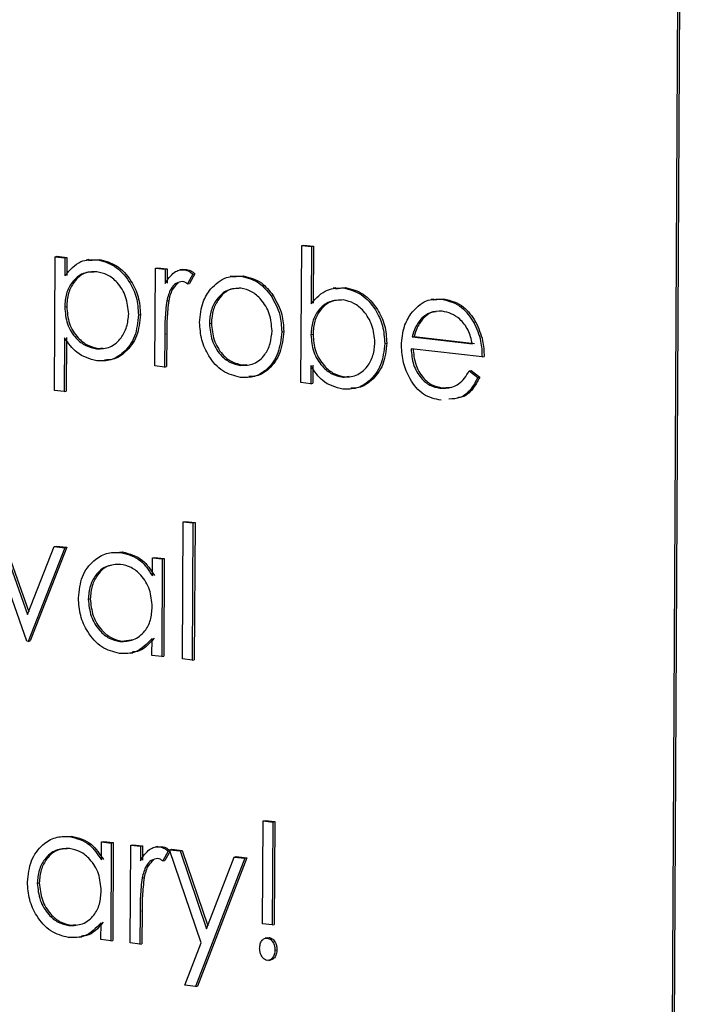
# Model space of a CAD drawing. Header units: millimetres. Extents: x 0 to 2100, y 0 to 1485.
# Tile 35 of 43: x 1701 to 1711, y 1213 to 1227. Entities that reach past the tile are written whole.
import ezdxf

# ---------------------------------------------------------------- set-up
doc = ezdxf.new("R2010")
doc.units = ezdxf.units.MM
doc.header["$LTSCALE"] = 5

msp = doc.modelspace()

# ---------------------------------------------------------------- linework, layer by layer
at = {"color": 7, "linetype": 'Continuous', "lineweight": 25}
for p, q in [((1710.649, 1202.268), (1710.909, 1250.737)), ((1710.679, 1202.274), (1710.939, 1250.742)), ((1705.214, 1221.97), (1705.225, 1223.999)), ((1705.225, 1223.999), (1705.255, 1224.005)), ((1705.225, 1223.999), (1705.369, 1223.983)), ((1705.255, 1224.005), (1705.399, 1223.989)), ((1705.369, 1223.983), (1705.399, 1223.989)), ((1705.399, 1223.989), (1705.394, 1223.143)), ((1701.581, 1223.833), (1701.611, 1223.839)), ((1701.611, 1223.839), (1701.755, 1223.822)), ((1705.369, 1223.983), (1705.364, 1223.137)), ((1701.571, 1221.855), (1701.581, 1223.833)), ((1701.581, 1223.833), (1701.725, 1223.817)), ((1701.725, 1223.817), (1701.724, 1223.549)), ((1701.725, 1223.817), (1701.755, 1223.822)), ((1701.755, 1223.822), (1701.754, 1223.555)), ((1702.078, 1223.79), (1702.041, 1223.783)), ((1702.076, 1223.775), (1702.229, 1223.793)), ((1702.199, 1223.788), (1702.229, 1223.793)), ((1703.054, 1222.218), (1703.062, 1223.663)), ((1703.062, 1223.663), (1703.092, 1223.669)), ((1703.062, 1223.663), (1703.206, 1223.647)), ((1703.092, 1223.669), (1703.236, 1223.653)), ((1703.206, 1223.647), (1703.205, 1223.434)), ((1703.206, 1223.647), (1703.236, 1223.653)), ((1703.236, 1223.653), (1703.235, 1223.44)), ((1703.463, 1223.644), (1703.425, 1223.637)), ((1703.459, 1223.641), (1703.522, 1223.645)), ((1703.492, 1223.639), (1703.522, 1223.645)), ((1703.617, 1223.576), (1703.538, 1223.431)), ((1703.647, 1223.581), (1703.567, 1223.437)), ((1703.617, 1223.576), (1703.647, 1223.581)), ((1704.2, 1223.535), (1704.358, 1223.549)), ((1704.328, 1223.544), (1704.358, 1223.549)), ((1703.538, 1223.431), (1703.567, 1223.437)), ((1704.203, 1223.545), (1704.165, 1223.538)), ((1704.772, 1223.255), (1704.802, 1223.26)), ((1705.728, 1223.372), (1705.691, 1223.365)), ((1705.727, 1223.357), (1705.874, 1223.376)), ((1705.844, 1223.37), (1705.874, 1223.376)), ((1703.229, 1223.18), (1703.259, 1223.186)), ((1707.176, 1223.206), (1707.139, 1223.199)), ((1707.174, 1223.193), (1707.326, 1223.209)), ((1707.296, 1223.204), (1707.326, 1223.209)), ((1701.722, 1223.091), (1701.751, 1223.096)), ((1702.812, 1222.973), (1702.841, 1222.979)), ((1703.86, 1222.843), (1703.89, 1222.849)), ((1706.999, 1222.924), (1707.029, 1222.93)), ((1707.766, 1222.865), (1707.796, 1222.871)), ((1703.201, 1222.687), (1703.198, 1222.201)), ((1703.231, 1222.693), (1703.228, 1222.207)), ((1704.93, 1222.722), (1704.96, 1222.728)), ((1705.362, 1222.679), (1705.392, 1222.685)), ((1701.719, 1222.633), (1701.715, 1221.838)), ((1701.749, 1222.639), (1701.745, 1221.844)), ((1706.452, 1222.549), (1706.482, 1222.555)), ((1706.858, 1222.645), (1706.888, 1222.65)), ((1706.858, 1222.645), (1707.748, 1222.543)), ((1706.888, 1222.65), (1707.778, 1222.549)), ((1702.193, 1222.469), (1702.223, 1222.474)), ((1702.223, 1222.474), (1702.282, 1222.484)), ((1707.891, 1222.349), (1706.842, 1222.469)), ((1704.35, 1222.231), (1704.414, 1222.24)), ((1707.891, 1222.349), (1707.921, 1222.354)), ((1703.198, 1222.201), (1703.054, 1222.218)), ((1703.198, 1222.201), (1703.228, 1222.207)), ((1704.32, 1222.225), (1704.35, 1222.231)), ((1705.359, 1222.221), (1705.358, 1221.954)), ((1705.389, 1222.227), (1705.388, 1221.96)), ((1707.7, 1222.142), (1707.73, 1222.148)), ((1707.7, 1222.142), (1707.828, 1222.045)), ((1707.73, 1222.148), (1707.858, 1222.05)), ((1705.358, 1221.954), (1705.214, 1221.97)), ((1705.358, 1221.954), (1705.388, 1221.96)), ((1705.831, 1222.052), (1705.861, 1222.058)), ((1705.861, 1222.058), (1705.927, 1222.067)), ((1707.828, 1222.045), (1707.858, 1222.05)), ((1701.715, 1221.838), (1701.571, 1221.855)), ((1701.715, 1221.838), (1701.745, 1221.844)), ((1707.267, 1221.887), (1707.297, 1221.893)), ((1707.297, 1221.893), (1707.423, 1221.905)), ((1703.463, 1217.882), (1703.474, 1219.911)), ((1703.474, 1219.911), (1703.504, 1219.917)), ((1703.474, 1219.911), (1703.618, 1219.894)), ((1703.504, 1219.917), (1703.648, 1219.9)), ((1703.618, 1219.894), (1703.607, 1217.865)), ((1703.618, 1219.894), (1703.648, 1219.9)), ((1703.648, 1219.9), (1703.637, 1217.871)), ((1701.16, 1218.146), (1700.633, 1219.653)), ((1700.789, 1219.635), (1701.172, 1218.538)), ((1700.819, 1219.641), (1701.189, 1218.581)), ((1701.172, 1218.538), (1701.567, 1219.546)), ((1701.723, 1219.528), (1701.181, 1218.143)), ((1701.753, 1219.534), (1701.21, 1218.149)), ((1701.567, 1219.546), (1701.597, 1219.551)), ((1701.567, 1219.546), (1701.723, 1219.528)), ((1701.597, 1219.551), (1701.753, 1219.534)), ((1701.723, 1219.528), (1701.753, 1219.534)), ((1702.486, 1219.457), (1702.574, 1219.465)), ((1702.545, 1219.459), (1702.574, 1219.465)), ((1703.017, 1219.112), (1703.019, 1219.379)), ((1703.019, 1219.379), (1703.049, 1219.385)), ((1703.019, 1219.379), (1703.163, 1219.363)), ((1703.049, 1219.385), (1703.192, 1219.369)), ((1703.163, 1219.363), (1703.155, 1217.917)), ((1703.163, 1219.363), (1703.192, 1219.369)), ((1703.192, 1219.369), (1703.185, 1217.923)), ((1702.069, 1218.767), (1702.099, 1218.773)), ((1702.568, 1218.146), (1702.738, 1218.17)), ((1703.011, 1217.934), (1703.012, 1218.184)), ((1701.181, 1218.143), (1701.16, 1218.146)), ((1701.181, 1218.143), (1701.21, 1218.149)), ((1702.538, 1218.14), (1702.568, 1218.146)), ((1702.69, 1217.968), (1702.728, 1217.975)), ((1703.155, 1217.917), (1703.011, 1217.934)), ((1703.155, 1217.917), (1703.185, 1217.923)), ((1703.607, 1217.865), (1703.463, 1217.882)), ((1703.607, 1217.865), (1703.637, 1217.871)), ((1704.646, 1213.965), (1704.654, 1215.487)), ((1704.654, 1215.487), (1704.684, 1215.492)), ((1704.654, 1215.487), (1704.798, 1215.47)), ((1704.684, 1215.492), (1704.828, 1215.476)), ((1704.798, 1215.47), (1704.79, 1213.949)), ((1704.798, 1215.47), (1704.828, 1215.476)), ((1704.828, 1215.476), (1704.82, 1213.954)), ((1701.733, 1215.255), (1701.821, 1215.262)), ((1701.791, 1215.256), (1701.821, 1215.262)), ((1702.264, 1214.909), (1702.266, 1215.177)), ((1702.266, 1215.177), (1702.295, 1215.182)), ((1702.266, 1215.177), (1702.41, 1215.16)), ((1702.295, 1215.182), (1702.439, 1215.166)), ((1702.41, 1215.16), (1702.402, 1213.715)), ((1702.41, 1215.16), (1702.439, 1215.166)), ((1702.439, 1215.166), (1702.432, 1213.72)), ((1702.69, 1213.682), (1702.697, 1215.127)), ((1702.697, 1215.127), (1702.727, 1215.133)), ((1702.697, 1215.127), (1702.841, 1215.111)), ((1702.727, 1215.133), (1702.871, 1215.117)), ((1702.841, 1215.111), (1702.84, 1214.898)), ((1702.841, 1215.111), (1702.871, 1215.117)), ((1702.871, 1215.117), (1702.87, 1214.904)), ((1703.098, 1215.108), (1703.061, 1215.1)), ((1703.095, 1215.105), (1703.157, 1215.109)), ((1703.128, 1215.103), (1703.157, 1215.109)), ((1703.253, 1215.039), (1703.173, 1214.895)), ((1703.28, 1215.041), (1703.203, 1214.901)), ((1703.253, 1215.039), (1703.279, 1215.045)), ((1703.273, 1215.061), (1703.303, 1215.067)), ((1703.273, 1215.061), (1703.429, 1215.044)), ((1703.74, 1213.685), (1703.273, 1215.061)), ((1703.303, 1215.067), (1703.458, 1215.049)), ((1703.429, 1215.044), (1703.458, 1215.049)), ((1703.429, 1215.044), (1703.819, 1213.891)), ((1703.458, 1215.049), (1703.836, 1213.935)), ((1704.228, 1214.952), (1704.258, 1214.958)), ((1704.258, 1214.958), (1704.414, 1214.94)), ((1703.173, 1214.895), (1703.203, 1214.901)), ((1704.384, 1214.934), (1703.653, 1213.038)), ((1704.414, 1214.94), (1703.683, 1213.044)), ((1703.819, 1213.891), (1704.228, 1214.952)), ((1704.228, 1214.952), (1704.384, 1214.934)), ((1704.384, 1214.934), (1704.414, 1214.94)), ((1701.316, 1214.564), (1701.346, 1214.57)), ((1702.865, 1214.644), (1702.895, 1214.65)), ((1702.836, 1214.151), (1702.834, 1213.665)), ((1702.866, 1214.157), (1702.864, 1213.671)), ((1701.785, 1213.938), (1701.815, 1213.943)), ((1701.815, 1213.943), (1701.881, 1213.953)), ((1702.258, 1213.731), (1702.259, 1213.981)), ((1704.79, 1213.949), (1704.646, 1213.965)), ((1704.79, 1213.949), (1704.82, 1213.954)), ((1701.937, 1213.765), (1701.975, 1213.772)), ((1702.402, 1213.715), (1702.258, 1213.731)), ((1702.402, 1213.715), (1702.432, 1213.72)), ((1702.834, 1213.665), (1702.69, 1213.682)), ((1702.834, 1213.665), (1702.864, 1213.671)), ((1703.498, 1213.056), (1703.74, 1213.685)), ((1704.725, 1213.759), (1704.687, 1213.752)), ((1704.717, 1213.754), (1704.747, 1213.76)), ((1704.721, 1213.756), (1704.747, 1213.76)), ((1704.829, 1213.576), (1704.859, 1213.582)), ((1704.737, 1213.424), (1704.774, 1213.432)), ((1703.653, 1213.038), (1703.498, 1213.056)), ((1703.653, 1213.038), (1703.683, 1213.044))]:
    msp.add_line(p, q, dxfattribs=at)
at = {"color": 8, "linetype": 'Continuous', "lineweight": 18}
for p, q in [((1703.201, 1222.687), (1703.231, 1222.693)), ((1702.836, 1214.151), (1702.866, 1214.157))]:
    msp.add_line(p, q, dxfattribs=at)
at = {"color": 7, "linetype": 'Continuous', "lineweight": 25}
for points, knots in [([(1701.724, 1223.549), (1701.797, 1223.636), (1701.929, 1223.79), (1702.116, 1223.788), (1702.199, 1223.788)], [0, 0, 0, 0, 0.558418, 1, 1, 1, 1]), ([(1702.199, 1223.788), (1702.289, 1223.765), (1702.469, 1223.719), (1702.668, 1223.495), (1702.794, 1223.236), (1702.806, 1223.061), (1702.812, 1222.973)], [0, 0, 0, 0, 0.279627, 0.559432, 0.779703, 1, 1, 1, 1]), ([(1702.229, 1223.793), (1702.319, 1223.77), (1702.499, 1223.724), (1702.698, 1223.5), (1702.823, 1223.242), (1702.835, 1223.066), (1702.841, 1222.979)], [0, 0, 0, 0, 0.279627, 0.559432, 0.779703, 1, 1, 1, 1]), ([(1702.197, 1223.61), (1702.128, 1223.609), (1701.989, 1223.607), (1701.831, 1223.471), (1701.736, 1223.291), (1701.726, 1223.157), (1701.722, 1223.091)], [0, 0, 0, 0, 0.279747, 0.559315, 0.779515, 1, 1, 1, 1]), ([(1702.153, 1223.606), (1702.109, 1223.604), (1701.997, 1223.6), (1701.862, 1223.475), (1701.766, 1223.297), (1701.756, 1223.163), (1701.751, 1223.096)], [0, 0, 0, 0, 0.197944, 0.509264, 0.754473, 1, 1, 1, 1]), ([(1702.668, 1222.987), (1702.659, 1223.073), (1702.64, 1223.244), (1702.515, 1223.447), (1702.359, 1223.574), (1702.251, 1223.598), (1702.197, 1223.61)], [0, 0, 0, 0, 0.279387, 0.559092, 0.779508, 1, 1, 1, 1]), ([(1703.205, 1223.434), (1703.246, 1223.497), (1703.302, 1223.586), (1703.413, 1223.64), (1703.466, 1223.64), (1703.492, 1223.639)], [0, 0, 0, 0, 0.558788, 0.779481, 1, 1, 1, 1]), ([(1703.492, 1223.639), (1703.517, 1223.633), (1703.562, 1223.621), (1703.6, 1223.59), (1703.617, 1223.576)], [0, 0, 0, 0, 0.559243, 1, 1, 1, 1]), ([(1703.522, 1223.645), (1703.547, 1223.639), (1703.592, 1223.627), (1703.63, 1223.595), (1703.647, 1223.581)], [0, 0, 0, 0, 0.559243, 1, 1, 1, 1]), ([(1704.358, 1223.549), (1704.453, 1223.526), (1704.623, 1223.485), (1704.747, 1223.329), (1704.802, 1223.26)], [0, 0, 0, 0, 0.559182, 1, 1, 1, 1]), ([(1703.464, 1223.465), (1703.43, 1223.46), (1703.362, 1223.449), (1703.274, 1223.343), (1703.246, 1223.242), (1703.229, 1223.18)], [0, 0, 0, 0, 0.278336, 0.558768, 1, 1, 1, 1]), ([(1703.397, 1223.443), (1703.37, 1223.418), (1703.302, 1223.354), (1703.275, 1223.25), (1703.259, 1223.186)], [0, 0, 0, 0, 0.388591, 1, 1, 1, 1]), ([(1703.538, 1223.431), (1703.524, 1223.44), (1703.501, 1223.456), (1703.475, 1223.462), (1703.464, 1223.465)], [0, 0, 0, 0, 0.5603957, 1, 1, 1, 1]), ([(1703.88, 1223.356), (1703.953, 1223.425), (1704.083, 1223.549), (1704.253, 1223.545), (1704.328, 1223.544)], [0, 0, 0, 0, 0.55888, 1, 1, 1, 1]), ([(1704.328, 1223.544), (1704.423, 1223.521), (1704.593, 1223.479), (1704.717, 1223.323), (1704.772, 1223.255)], [0, 0, 0, 0, 0.559182, 1, 1, 1, 1]), ([(1703.716, 1222.861), (1703.726, 1222.967), (1703.742, 1223.155), (1703.838, 1223.294), (1703.88, 1223.356)], [0, 0, 0, 0, 0.5592851, 1, 1, 1, 1]), ([(1704.326, 1223.366), (1704.258, 1223.364), (1704.121, 1223.359), (1703.97, 1223.218), (1703.875, 1223.041), (1703.865, 1222.909), (1703.86, 1222.843)], [0, 0, 0, 0, 0.279484, 0.559256, 0.779547, 1, 1, 1, 1]), ([(1704.294, 1223.362), (1704.247, 1223.36), (1704.132, 1223.353), (1704, 1223.223), (1703.905, 1223.047), (1703.895, 1222.915), (1703.89, 1222.849)], [0, 0, 0, 0, 0.210769, 0.517223, 0.758523, 1, 1, 1, 1]), ([(1704.786, 1222.737), (1704.778, 1222.823), (1704.764, 1222.994), (1704.638, 1223.195), (1704.488, 1223.33), (1704.38, 1223.354), (1704.326, 1223.366)], [0, 0, 0, 0, 0.279586, 0.559398, 0.779653, 1, 1, 1, 1]), ([(1704.802, 1223.26), (1704.853, 1223.168), (1704.945, 1223.004), (1704.955, 1222.812), (1704.96, 1222.728)], [0, 0, 0, 0, 0.559216, 1, 1, 1, 1]), ([(1705.364, 1223.137), (1705.44, 1223.22), (1705.575, 1223.368), (1705.762, 1223.37), (1705.844, 1223.37)], [0, 0, 0, 0, 0.559294, 1, 1, 1, 1]), ([(1705.844, 1223.37), (1705.934, 1223.347), (1706.114, 1223.3), (1706.312, 1223.073), (1706.435, 1222.813), (1706.446, 1222.637), (1706.452, 1222.549)], [0, 0, 0, 0, 0.279577, 0.559334, 0.779604, 1, 1, 1, 1]), ([(1705.874, 1223.376), (1705.964, 1223.353), (1706.144, 1223.306), (1706.342, 1223.079), (1706.465, 1222.819), (1706.476, 1222.643), (1706.482, 1222.555)], [0, 0, 0, 0, 0.279577, 0.559334, 0.779604, 1, 1, 1, 1]), ([(1703.229, 1223.18), (1703.219, 1223.089), (1703.202, 1222.926), (1703.201, 1222.76), (1703.201, 1222.687)], [0, 0, 0, 0, 0.559636, 1, 1, 1, 1]), ([(1703.259, 1223.186), (1703.249, 1223.095), (1703.231, 1222.932), (1703.231, 1222.766), (1703.231, 1222.693)], [0, 0, 0, 0, 0.559636, 1, 1, 1, 1]), ([(1704.772, 1223.255), (1704.823, 1223.162), (1704.915, 1222.998), (1704.925, 1222.806), (1704.93, 1222.722)], [0, 0, 0, 0, 0.559216, 1, 1, 1, 1]), ([(1705.839, 1223.193), (1705.771, 1223.19), (1705.633, 1223.185), (1705.472, 1223.059), (1705.377, 1222.878), (1705.367, 1222.746), (1705.362, 1222.679)], [0, 0, 0, 0, 0.2797865, 0.559477, 0.7796267, 1, 1, 1, 1]), ([(1705.805, 1223.189), (1705.759, 1223.187), (1705.643, 1223.18), (1705.502, 1223.064), (1705.407, 1222.884), (1705.397, 1222.752), (1705.392, 1222.685)], [0, 0, 0, 0, 0.2090077, 0.5161847, 0.7579696, 1, 1, 1, 1]), ([(1706.308, 1222.565), (1706.299, 1222.651), (1706.28, 1222.822), (1706.155, 1223.025), (1706.001, 1223.155), (1705.893, 1223.18), (1705.839, 1223.193)], [0, 0, 0, 0, 0.279403, 0.559104, 0.779552, 1, 1, 1, 1]), ([(1706.836, 1222.987), (1706.909, 1223.066), (1707.038, 1223.207), (1707.217, 1223.205), (1707.296, 1223.204)], [0, 0, 0, 0, 0.558577, 1, 1, 1, 1]), ([(1707.296, 1223.204), (1707.4, 1223.177), (1707.586, 1223.129), (1707.711, 1222.946), (1707.766, 1222.865)], [0, 0, 0, 0, 0.558919, 1, 1, 1, 1]), ([(1707.326, 1223.209), (1707.43, 1223.183), (1707.616, 1223.135), (1707.741, 1222.952), (1707.796, 1222.871)], [0, 0, 0, 0, 0.558919, 1, 1, 1, 1]), ([(1701.722, 1223.091), (1701.729, 1223.004), (1701.743, 1222.832), (1701.873, 1222.629), (1702.031, 1222.506), (1702.139, 1222.481), (1702.193, 1222.469)], [0, 0, 0, 0, 0.2796541, 0.5588748, 0.7794546, 1, 1, 1, 1]), ([(1701.751, 1223.096), (1701.759, 1223.01), (1701.773, 1222.837), (1701.903, 1222.635), (1702.061, 1222.512), (1702.169, 1222.487), (1702.223, 1222.474)], [0, 0, 0, 0, 0.2796541, 0.5588748, 0.7794546, 1, 1, 1, 1]), ([(1702.193, 1222.469), (1702.262, 1222.471), (1702.399, 1222.477), (1702.554, 1222.612), (1702.648, 1222.79), (1702.661, 1222.922), (1702.668, 1222.987)], [0, 0, 0, 0, 0.279628, 0.559247, 0.779775, 1, 1, 1, 1]), ([(1702.812, 1222.973), (1702.801, 1222.863), (1702.778, 1222.643), (1702.61, 1222.417), (1702.408, 1222.289), (1702.267, 1222.29), (1702.196, 1222.291)], [0, 0, 0, 0, 0.27954, 0.559273, 0.779559, 1, 1, 1, 1]), ([(1702.841, 1222.979), (1702.83, 1222.868), (1702.808, 1222.648), (1702.639, 1222.425), (1702.465, 1222.306), (1702.353, 1222.305), (1702.312, 1222.304)], [0, 0, 0, 0, 0.307858, 0.615929, 0.858531, 1, 1, 1, 1]), ([(1706.699, 1222.519), (1706.706, 1222.617), (1706.72, 1222.791), (1706.801, 1222.927), (1706.836, 1222.987)], [0, 0, 0, 0, 0.559427, 1, 1, 1, 1]), ([(1707.302, 1223.025), (1707.24, 1223.026), (1707.129, 1223.027), (1707.039, 1222.956), (1706.999, 1222.924)], [0, 0, 0, 0, 0.559458, 1, 1, 1, 1]), ([(1707.214, 1223.017), (1707.193, 1223.016), (1707.124, 1223.013), (1707.068, 1222.964), (1707.029, 1222.93)], [0, 0, 0, 0, 0.304002, 1, 1, 1, 1]), ([(1707.748, 1222.543), (1707.731, 1222.613), (1707.697, 1222.754), (1707.574, 1222.906), (1707.438, 1222.997), (1707.348, 1223.016), (1707.302, 1223.025)], [0, 0, 0, 0, 0.280138, 0.559194, 0.779598, 1, 1, 1, 1]), ([(1704.32, 1222.047), (1704.23, 1222.069), (1704.051, 1222.112), (1703.854, 1222.34), (1703.734, 1222.599), (1703.722, 1222.774), (1703.716, 1222.861)], [0, 0, 0, 0, 0.279776, 0.559179, 0.779592, 1, 1, 1, 1]), ([(1703.86, 1222.843), (1703.869, 1222.759), (1703.885, 1222.59), (1704.006, 1222.386), (1704.16, 1222.261), (1704.267, 1222.237), (1704.32, 1222.225)], [0, 0, 0, 0, 0.279618, 0.559167, 0.779512, 1, 1, 1, 1]), ([(1703.89, 1222.849), (1703.898, 1222.765), (1703.915, 1222.596), (1704.036, 1222.392), (1704.19, 1222.267), (1704.297, 1222.243), (1704.35, 1222.231)], [0, 0, 0, 0, 0.279618, 0.559167, 0.779512, 1, 1, 1, 1]), ([(1706.999, 1222.924), (1706.964, 1222.88), (1706.901, 1222.799), (1706.871, 1222.692), (1706.858, 1222.645)], [0, 0, 0, 0, 0.558795, 1, 1, 1, 1]), ([(1707.029, 1222.93), (1706.994, 1222.885), (1706.931, 1222.805), (1706.901, 1222.698), (1706.888, 1222.65)], [0, 0, 0, 0, 0.558795, 1, 1, 1, 1]), ([(1707.766, 1222.865), (1707.808, 1222.773), (1707.882, 1222.609), (1707.888, 1222.428), (1707.891, 1222.349)], [0, 0, 0, 0, 0.558897, 1, 1, 1, 1]), ([(1707.796, 1222.871), (1707.837, 1222.779), (1707.911, 1222.615), (1707.918, 1222.434), (1707.921, 1222.354)], [0, 0, 0, 0, 0.558897, 1, 1, 1, 1]), ([(1704.32, 1222.225), (1704.388, 1222.227), (1704.524, 1222.23), (1704.679, 1222.363), (1704.769, 1222.542), (1704.78, 1222.672), (1704.786, 1222.737)], [0, 0, 0, 0, 0.279745, 0.559113, 0.779606, 1, 1, 1, 1]), ([(1704.93, 1222.722), (1704.918, 1222.613), (1704.895, 1222.396), (1704.732, 1222.168), (1704.531, 1222.043), (1704.39, 1222.046), (1704.32, 1222.047)], [0, 0, 0, 0, 0.279521, 0.559381, 0.779507, 1, 1, 1, 1]), ([(1704.96, 1222.728), (1704.948, 1222.619), (1704.925, 1222.401), (1704.761, 1222.176), (1704.59, 1222.061), (1704.482, 1222.06), (1704.444, 1222.06)], [0, 0, 0, 0, 0.310626, 0.621628, 0.866249, 1, 1, 1, 1]), ([(1705.362, 1222.679), (1705.369, 1222.593), (1705.384, 1222.42), (1705.512, 1222.216), (1705.668, 1222.087), (1705.777, 1222.063), (1705.831, 1222.052)], [0, 0, 0, 0, 0.279639, 0.559192, 0.779512, 1, 1, 1, 1]), ([(1705.392, 1222.685), (1705.399, 1222.599), (1705.413, 1222.425), (1705.542, 1222.221), (1705.698, 1222.092), (1705.806, 1222.069), (1705.861, 1222.058)], [0, 0, 0, 0, 0.279639, 0.559192, 0.779512, 1, 1, 1, 1]), ([(1702.196, 1222.291), (1702.091, 1222.32), (1701.905, 1222.372), (1701.776, 1222.553), (1701.719, 1222.633)], [0, 0, 0, 0, 0.558466, 1, 1, 1, 1]), ([(1705.831, 1222.052), (1705.9, 1222.054), (1706.037, 1222.058), (1706.194, 1222.19), (1706.289, 1222.368), (1706.302, 1222.5), (1706.308, 1222.565)], [0, 0, 0, 0, 0.2797561, 0.5592787, 0.779725, 1, 1, 1, 1]), ([(1706.452, 1222.549), (1706.44, 1222.439), (1706.417, 1222.22), (1706.245, 1221.998), (1706.044, 1221.872), (1705.902, 1221.873), (1705.831, 1221.874)], [0, 0, 0, 0, 0.279433, 0.559216, 0.779559, 1, 1, 1, 1]), ([(1706.482, 1222.555), (1706.47, 1222.445), (1706.447, 1222.225), (1706.275, 1222.005), (1706.101, 1221.889), (1705.99, 1221.888), (1705.949, 1221.887)], [0, 0, 0, 0, 0.308257, 0.616901, 0.859973, 1, 1, 1, 1]), ([(1707.284, 1221.708), (1707.195, 1221.728), (1707.017, 1221.768), (1706.827, 1222.001), (1706.716, 1222.261), (1706.705, 1222.433), (1706.699, 1222.519)], [0, 0, 0, 0, 0.279885, 0.558859, 0.779462, 1, 1, 1, 1]), ([(1706.842, 1222.469), (1706.849, 1222.39), (1706.863, 1222.232), (1706.976, 1222.041), (1707.117, 1221.92), (1707.217, 1221.898), (1707.267, 1221.887)], [0, 0, 0, 0, 0.279963, 0.559359, 0.779526, 1, 1, 1, 1]), ([(1706.872, 1222.475), (1706.879, 1222.395), (1706.893, 1222.237), (1707.006, 1222.047), (1707.147, 1221.925), (1707.247, 1221.904), (1707.297, 1221.893)], [0, 0, 0, 0, 0.279963, 0.559359, 0.779526, 1, 1, 1, 1]), ([(1705.831, 1221.874), (1705.726, 1221.901), (1705.537, 1221.95), (1705.414, 1222.138), (1705.359, 1222.221)], [0, 0, 0, 0, 0.558922, 1, 1, 1, 1]), ([(1707.267, 1221.887), (1707.326, 1221.888), (1707.424, 1221.888), (1707.548, 1221.947), (1707.635, 1222.033), (1707.678, 1222.106), (1707.7, 1222.142)], [0, 0, 0, 0, 0.339465, 0.559626, 0.779498, 1, 1, 1, 1]), ([(1707.828, 1222.045), (1707.795, 1221.984), (1707.728, 1221.861), (1707.579, 1221.734), (1707.459, 1221.729), (1707.402, 1221.726)], [0, 0, 0, 0, 0.343597, 0.686667, 1, 1, 1, 1]), ([(1707.858, 1222.05), (1707.824, 1221.99), (1707.758, 1221.869), (1707.637, 1221.756), (1707.551, 1221.749), (1707.527, 1221.746)], [0, 0, 0, 0, 0.418381, 0.836121, 1, 1, 1, 1]), ([(1701.925, 1218.785), (1701.937, 1218.895), (1701.96, 1219.114), (1702.131, 1219.336), (1702.333, 1219.461), (1702.474, 1219.46), (1702.545, 1219.459)], [0, 0, 0, 0, 0.279413, 0.559191, 0.779548, 1, 1, 1, 1]), ([(1702.545, 1219.459), (1702.65, 1219.432), (1702.839, 1219.384), (1702.963, 1219.195), (1703.017, 1219.112)], [0, 0, 0, 0, 0.559062, 1, 1, 1, 1]), ([(1702.574, 1219.465), (1702.68, 1219.438), (1702.869, 1219.39), (1702.993, 1219.201), (1703.047, 1219.118)], [0, 0, 0, 0, 0.559062, 1, 1, 1, 1]), ([(1702.545, 1219.281), (1702.477, 1219.279), (1702.339, 1219.275), (1702.182, 1219.143), (1702.087, 1218.964), (1702.075, 1218.833), (1702.069, 1218.767)], [0, 0, 0, 0, 0.279767, 0.559291, 0.779719, 1, 1, 1, 1]), ([(1702.406, 1219.263), (1702.396, 1219.262), (1702.318, 1219.253), (1702.213, 1219.144), (1702.117, 1218.971), (1702.105, 1218.839), (1702.099, 1218.773)], [0, 0, 0, 0, 0.056568, 0.422715, 0.711454, 1, 1, 1, 1]), ([(1703.015, 1218.653), (1703.008, 1218.74), (1702.993, 1218.913), (1702.865, 1219.117), (1702.709, 1219.247), (1702.6, 1219.27), (1702.545, 1219.281)], [0, 0, 0, 0, 0.27966, 0.55921, 0.779487, 1, 1, 1, 1]), ([(1702.532, 1217.963), (1702.442, 1217.987), (1702.262, 1218.033), (1702.064, 1218.261), (1701.942, 1218.521), (1701.93, 1218.697), (1701.925, 1218.785)], [0, 0, 0, 0, 0.279573, 0.559333, 0.779589, 1, 1, 1, 1]), ([(1702.069, 1218.767), (1702.078, 1218.681), (1702.097, 1218.51), (1702.222, 1218.307), (1702.376, 1218.178), (1702.484, 1218.153), (1702.538, 1218.14)], [0, 0, 0, 0, 0.279429, 0.559146, 0.77957, 1, 1, 1, 1]), ([(1702.099, 1218.773), (1702.108, 1218.687), (1702.126, 1218.516), (1702.252, 1218.313), (1702.406, 1218.184), (1702.514, 1218.159), (1702.568, 1218.146)], [0, 0, 0, 0, 0.279429, 0.559146, 0.77957, 1, 1, 1, 1]), ([(1702.538, 1218.14), (1702.607, 1218.143), (1702.744, 1218.147), (1702.905, 1218.274), (1703, 1218.455), (1703.01, 1218.587), (1703.015, 1218.653)], [0, 0, 0, 0, 0.279822, 0.559387, 0.779603, 1, 1, 1, 1]), ([(1703.012, 1218.184), (1702.936, 1218.104), (1702.799, 1217.96), (1702.614, 1217.962), (1702.532, 1217.963)], [0, 0, 0, 0, 0.558763, 1, 1, 1, 1]), ([(1703.042, 1218.19), (1702.968, 1218.103), (1702.875, 1217.994), (1702.748, 1217.988), (1702.722, 1217.986)], [0, 0, 0, 0, 0.79862, 1, 1, 1, 1]), ([(1701.172, 1214.583), (1701.183, 1214.692), (1701.207, 1214.911), (1701.378, 1215.133), (1701.579, 1215.258), (1701.721, 1215.257), (1701.791, 1215.256)], [0, 0, 0, 0, 0.279413, 0.559191, 0.779548, 1, 1, 1, 1]), ([(1701.791, 1215.256), (1701.897, 1215.23), (1702.086, 1215.181), (1702.21, 1214.993), (1702.264, 1214.909)], [0, 0, 0, 0, 0.559062, 1, 1, 1, 1]), ([(1701.821, 1215.262), (1701.927, 1215.235), (1702.116, 1215.187), (1702.24, 1214.998), (1702.294, 1214.915)], [0, 0, 0, 0, 0.559062, 1, 1, 1, 1]), ([(1702.84, 1214.898), (1702.881, 1214.961), (1702.938, 1215.05), (1703.048, 1215.104), (1703.101, 1215.103), (1703.128, 1215.103)], [0, 0, 0, 0, 0.558788, 0.779481, 1, 1, 1, 1]), ([(1703.128, 1215.103), (1703.152, 1215.097), (1703.197, 1215.085), (1703.236, 1215.053), (1703.253, 1215.039)], [0, 0, 0, 0, 0.559243, 1, 1, 1, 1]), ([(1703.157, 1215.109), (1703.182, 1215.103), (1703.227, 1215.091), (1703.265, 1215.059), (1703.282, 1215.045)], [0, 0, 0, 0, 0.559243, 1, 1, 1, 1]), ([(1701.792, 1215.079), (1701.724, 1215.077), (1701.586, 1215.073), (1701.429, 1214.94), (1701.334, 1214.762), (1701.322, 1214.63), (1701.316, 1214.564)], [0, 0, 0, 0, 0.279767, 0.559291, 0.779719, 1, 1, 1, 1]), ([(1701.757, 1215.075), (1701.711, 1215.073), (1701.596, 1215.067), (1701.459, 1214.945), (1701.364, 1214.768), (1701.352, 1214.636), (1701.346, 1214.57)], [0, 0, 0, 0, 0.207161, 0.514863, 0.757513, 1, 1, 1, 1]), ([(1702.262, 1214.451), (1702.254, 1214.537), (1702.24, 1214.711), (1702.111, 1214.914), (1701.956, 1215.044), (1701.847, 1215.067), (1701.792, 1215.079)], [0, 0, 0, 0, 0.2796602, 0.5592103, 0.7794872, 1, 1, 1, 1]), ([(1703.099, 1214.929), (1703.065, 1214.924), (1702.997, 1214.913), (1702.909, 1214.807), (1702.882, 1214.706), (1702.865, 1214.644)], [0, 0, 0, 0, 0.2783358, 0.5587681, 1, 1, 1, 1]), ([(1703.032, 1214.907), (1703.005, 1214.882), (1702.937, 1214.818), (1702.911, 1214.714), (1702.895, 1214.65)], [0, 0, 0, 0, 0.388591, 1, 1, 1, 1]), ([(1703.173, 1214.895), (1703.16, 1214.904), (1703.136, 1214.92), (1703.111, 1214.926), (1703.099, 1214.929)], [0, 0, 0, 0, 0.560396, 1, 1, 1, 1]), ([(1701.779, 1213.761), (1701.689, 1213.784), (1701.509, 1213.831), (1701.31, 1214.058), (1701.189, 1214.319), (1701.177, 1214.495), (1701.172, 1214.583)], [0, 0, 0, 0, 0.279573, 0.559333, 0.779589, 1, 1, 1, 1]), ([(1701.316, 1214.564), (1701.325, 1214.479), (1701.343, 1214.308), (1701.469, 1214.105), (1701.623, 1213.976), (1701.731, 1213.95), (1701.785, 1213.938)], [0, 0, 0, 0, 0.2794286, 0.5591463, 0.7795701, 1, 1, 1, 1]), ([(1701.346, 1214.57), (1701.355, 1214.485), (1701.373, 1214.313), (1701.499, 1214.11), (1701.653, 1213.981), (1701.761, 1213.956), (1701.815, 1213.943)], [0, 0, 0, 0, 0.2794286, 0.5591463, 0.7795701, 1, 1, 1, 1]), ([(1702.865, 1214.644), (1702.855, 1214.553), (1702.837, 1214.39), (1702.836, 1214.224), (1702.836, 1214.151)], [0, 0, 0, 0, 0.559636, 1, 1, 1, 1]), ([(1702.895, 1214.65), (1702.885, 1214.559), (1702.867, 1214.396), (1702.866, 1214.23), (1702.866, 1214.157)], [0, 0, 0, 0, 0.559636, 1, 1, 1, 1]), ([(1701.785, 1213.938), (1701.854, 1213.94), (1701.991, 1213.945), (1702.152, 1214.071), (1702.246, 1214.252), (1702.257, 1214.384), (1702.262, 1214.451)], [0, 0, 0, 0, 0.279822, 0.559387, 0.779603, 1, 1, 1, 1]), ([(1702.259, 1213.981), (1702.183, 1213.901), (1702.046, 1213.757), (1701.861, 1213.76), (1701.779, 1213.761)], [0, 0, 0, 0, 0.558763, 1, 1, 1, 1]), ([(1702.289, 1213.987), (1702.215, 1213.9), (1702.122, 1213.791), (1701.995, 1213.785), (1701.969, 1213.784)], [0, 0, 0, 0, 0.79862, 1, 1, 1, 1]), ([(1704.603, 1213.602), (1704.605, 1213.624), (1704.608, 1213.669), (1704.636, 1213.72), (1704.674, 1213.753), (1704.703, 1213.753), (1704.717, 1213.754)], [0, 0, 0, 0, 0.280093, 0.559988, 0.780014, 1, 1, 1, 1]), ([(1704.717, 1213.754), (1704.735, 1213.748), (1704.772, 1213.737), (1704.807, 1213.684), (1704.827, 1213.629), (1704.829, 1213.594), (1704.829, 1213.576)], [0, 0, 0, 0, 0.27874, 0.558583, 0.77932, 1, 1, 1, 1]), ([(1704.747, 1213.76), (1704.765, 1213.754), (1704.802, 1213.743), (1704.837, 1213.69), (1704.857, 1213.635), (1704.858, 1213.6), (1704.859, 1213.582)], [0, 0, 0, 0, 0.27874, 0.558583, 0.77932, 1, 1, 1, 1]), ([(1704.715, 1213.424), (1704.697, 1213.43), (1704.661, 1213.442), (1704.626, 1213.494), (1704.606, 1213.549), (1704.604, 1213.584), (1704.603, 1213.602)], [0, 0, 0, 0, 0.278711, 0.558443, 0.779268, 1, 1, 1, 1]), ([(1704.829, 1213.576), (1704.828, 1213.554), (1704.824, 1213.509), (1704.796, 1213.459), (1704.758, 1213.426), (1704.73, 1213.425), (1704.715, 1213.424)], [0, 0, 0, 0, 0.280085, 0.560088, 0.780172, 1, 1, 1, 1]), ([(1704.859, 1213.582), (1704.857, 1213.559), (1704.854, 1213.515), (1704.826, 1213.465), (1704.795, 1213.436), (1704.776, 1213.434), (1704.77, 1213.434)], [0, 0, 0, 0, 0.322, 0.643906, 0.896926, 1, 1, 1, 1])]:
    msp.add_open_spline(points, degree=3, knots=knots, dxfattribs=at)

doc.saveas('drawing.dxf')
